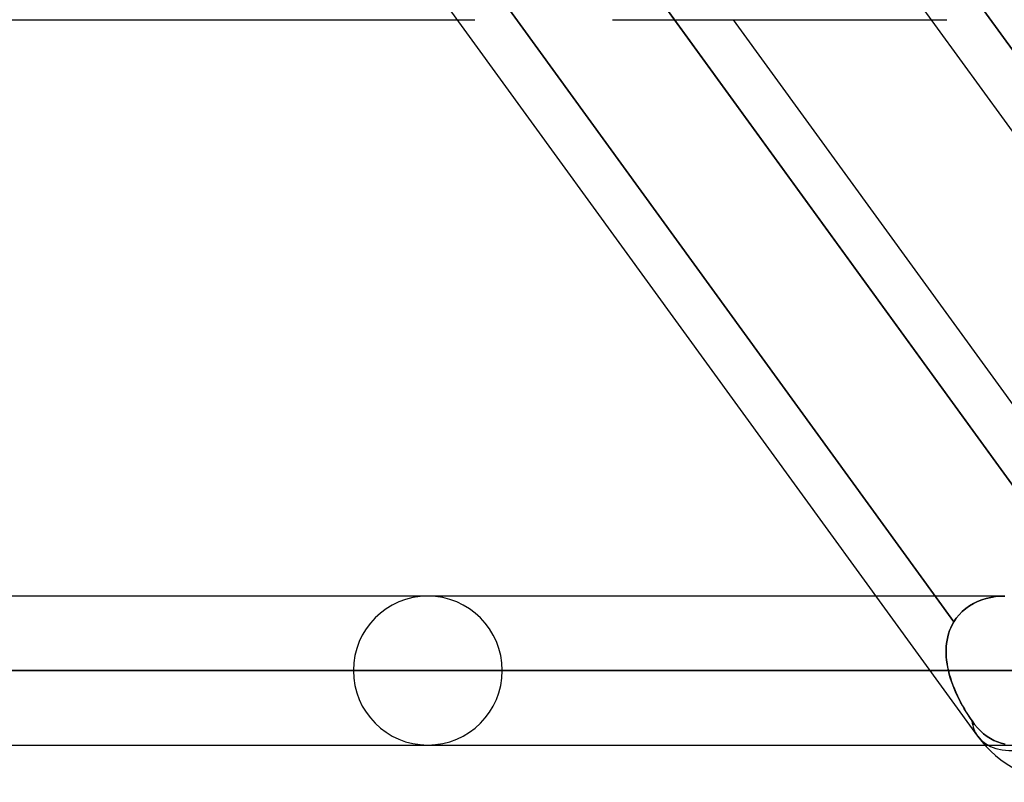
# Model space of a CAD drawing. Header units: millimetres. Extents: x -288 to 288, y -123 to 100.
# Tile 4 of 76: x -179 to -164, y -55 to -43. Entities that reach past the tile are written whole.
import ezdxf

# ---------------------------------------------------------------- set-up
doc = ezdxf.new("R2010")
doc.units = ezdxf.units.MM
doc.layers.add('MAIN-1', color=7, linetype='Continuous')
doc.layers.add('MAIN-2', color=7, linetype='Continuous')

msp = doc.modelspace()

# ---------------------------------------------------------------- linework, layer by layer
at = {"layer": 'MAIN-1'}
for p, q in [((-164.773, -54.301), (-180.754, -32.301)), ((-157.582, -54.301), (-173.562, -32.301)), ((-237.3, -43.435), (-172.666, -43.435)), ((-170.313, -43.435), (-165.475, -43.435)), ((-162.767, -52.53), (-169.373, -43.435)), ((-162.317, -51.915), (-168.476, -43.435)), ((-166.318, -52.175), (-226, -52.175)), ((-227.13, -53.305), (-165.497, -53.305)), ((-226, -54.435), (-164.665, -54.435))]:
    msp.add_line(p, q, dxfattribs=at)
msp.add_arc((-163.402, -53.305), 1.695, 215.9937, 270.0002, dxfattribs=at)
msp.add_ellipse((-163.402, -53.305), major_axis=(-1.371, -0.996), ratio=0.506681, start_param=0.000003, end_param=1.467775, dxfattribs=at)
at = {"layer": 'MAIN-2'}
for p, q in [((-165.135, -52.569), (-171.984, -43.14)), ((-171.984, -43.14), (-165.135, -52.569)), ((-169.612, -43.105), (-162.767, -52.53)), ((-169.373, -43.435), (-169.612, -43.105)), ((-157.972, -52.53), (-164.818, -43.105)), ((-164.818, -43.105), (-157.972, -52.53)), ((-172.666, -43.435), (-172.403, -43.435)), ((-165.475, -43.435), (-165.242, -43.435)), ((-164.361, -52.175), (-166.318, -52.175)), ((-164.838, -52.29), (-164.775, -52.259)), ((-164.775, -52.259), (-164.837, -52.29)), ((-164.775, -52.259), (-164.71, -52.233)), ((-164.709, -52.233), (-164.775, -52.259)), ((-164.71, -52.233), (-164.642, -52.212)), ((-164.642, -52.212), (-164.709, -52.233)), ((-164.642, -52.212), (-164.573, -52.196)), ((-164.573, -52.196), (-164.642, -52.212)), ((-164.573, -52.196), (-164.503, -52.184)), ((-164.503, -52.184), (-164.573, -52.196)), ((-164.503, -52.184), (-164.432, -52.177)), ((-164.432, -52.177), (-164.503, -52.184)), ((-164.432, -52.177), (-164.361, -52.175)), ((-164.361, -52.175), (-164.432, -52.177)), ((-165.054, -52.459), (-165.006, -52.41)), ((-165.006, -52.41), (-165.053, -52.459)), ((-164.953, -52.365), (-165.006, -52.41)), ((-165.006, -52.41), (-164.954, -52.366)), ((-164.954, -52.366), (-164.898, -52.325)), ((-164.897, -52.325), (-164.953, -52.365)), ((-164.898, -52.325), (-164.838, -52.29)), ((-164.837, -52.29), (-164.897, -52.325)), ((-165.159, -52.611), (-165.135, -52.569)), ((-165.135, -52.569), (-165.159, -52.611)), ((-165.135, -52.569), (-165.097, -52.512)), ((-165.097, -52.512), (-165.135, -52.569)), ((-165.097, -52.512), (-165.054, -52.459)), ((-165.053, -52.459), (-165.097, -52.512)), ((-165.214, -52.747), (-165.198, -52.7)), ((-165.198, -52.7), (-165.214, -52.747)), ((-165.198, -52.7), (-165.18, -52.655)), ((-165.18, -52.655), (-165.198, -52.7)), ((-165.18, -52.655), (-165.159, -52.611)), ((-165.159, -52.611), (-165.18, -52.655)), ((-165.245, -52.893), (-165.237, -52.843)), ((-165.237, -52.843), (-165.245, -52.893)), ((-165.237, -52.843), (-165.227, -52.794)), ((-165.227, -52.794), (-165.237, -52.843)), ((-165.227, -52.794), (-165.214, -52.747)), ((-165.214, -52.747), (-165.227, -52.794)), ((-165.252, -52.994), (-165.25, -52.943)), ((-165.25, -52.943), (-165.252, -52.994)), ((-165.252, -53.045), (-165.252, -52.994)), ((-165.252, -52.994), (-165.252, -53.045)), ((-165.25, -52.943), (-165.245, -52.893)), ((-165.245, -52.893), (-165.25, -52.943)), ((-165.249, -53.097), (-165.252, -53.045)), ((-165.252, -53.045), (-165.249, -53.097)), ((-165.245, -53.149), (-165.249, -53.097)), ((-165.249, -53.097), (-165.245, -53.149)), ((-165.238, -53.201), (-165.245, -53.149)), ((-165.245, -53.149), (-165.238, -53.201)), ((-165.217, -53.305), (-227.13, -53.305)), ((-163.729, -53.305), (-224.87, -53.305)), ((-224.87, -53.305), (-163.729, -53.305)), ((-209.502, -53.305), (-152.857, -53.305)), ((-152.857, -53.305), (-209.502, -53.305)), ((-151.258, -53.305), (-207.242, -53.305)), ((-207.242, -53.305), (-151.258, -53.305)), ((-191.874, -53.305), (-140.385, -53.305)), ((-140.385, -53.305), (-191.874, -53.305)), ((-138.786, -53.305), (-189.614, -53.305)), ((-189.614, -53.305), (-138.786, -53.305)), ((-174.246, -53.305), (-127.911, -53.305)), ((-127.911, -53.305), (-174.246, -53.305)), ((-126.312, -53.305), (-171.986, -53.305)), ((-171.986, -53.305), (-126.312, -53.305)), ((-165.497, -53.305), (-165.217, -53.305)), ((-165.228, -53.253), (-165.238, -53.201)), ((-165.238, -53.201), (-165.229, -53.253)), ((-165.229, -53.253), (-165.217, -53.305)), ((-165.217, -53.305), (-165.228, -53.253)), ((-165.217, -53.305), (-165.203, -53.361)), ((-165.203, -53.36), (-165.217, -53.305)), ((-165.188, -53.414), (-165.203, -53.36)), ((-165.203, -53.361), (-165.187, -53.417)), ((-165.17, -53.469), (-165.188, -53.414)), ((-165.187, -53.417), (-165.169, -53.472)), ((-165.15, -53.523), (-165.17, -53.469)), ((-165.169, -53.472), (-165.149, -53.527)), ((-165.129, -53.577), (-165.15, -53.523)), ((-165.149, -53.527), (-165.127, -53.581)), ((-165.107, -53.63), (-165.129, -53.577)), ((-165.127, -53.581), (-165.105, -53.634)), ((-165.083, -53.682), (-165.107, -53.63)), ((-165.105, -53.634), (-165.08, -53.687)), ((-165.057, -53.734), (-165.083, -53.682)), ((-165.08, -53.687), (-165.055, -53.738)), ((-165.031, -53.786), (-165.057, -53.734)), ((-165.055, -53.738), (-165.029, -53.789)), ((-165.004, -53.836), (-165.031, -53.786)), ((-165.029, -53.789), (-165.002, -53.839)), ((-164.976, -53.885), (-165.004, -53.836)), ((-165.002, -53.839), (-164.975, -53.887)), ((-164.947, -53.933), (-164.976, -53.885)), ((-164.975, -53.887), (-164.946, -53.934)), ((-164.918, -53.979), (-164.947, -53.933)), ((-164.946, -53.934), (-164.918, -53.98)), ((-164.889, -54.025), (-164.918, -53.979)), ((-164.918, -53.98), (-164.889, -54.025)), ((-164.889, -54.025), (-164.859, -54.068)), ((-164.859, -54.068), (-164.889, -54.025)), ((-164.859, -54.068), (-164.82, -54.121)), ((-164.82, -54.121), (-164.859, -54.068)), ((-164.82, -54.121), (-164.778, -54.172)), ((-164.778, -54.172), (-164.82, -54.121)), ((-164.778, -54.172), (-164.731, -54.22)), ((-164.731, -54.22), (-164.778, -54.172)), ((-164.731, -54.22), (-164.682, -54.264)), ((-164.682, -54.264), (-164.731, -54.22)), ((-164.682, -54.264), (-164.63, -54.303)), ((-164.63, -54.303), (-164.682, -54.264)), ((-164.63, -54.303), (-164.579, -54.336)), ((-164.579, -54.336), (-164.63, -54.303)), ((-164.579, -54.336), (-164.527, -54.364)), ((-164.527, -54.364), (-164.579, -54.336)), ((-164.527, -54.364), (-164.472, -54.388)), ((-164.472, -54.388), (-164.527, -54.364)), ((-164.665, -54.435), (-164.232, -54.435)), ((-164.472, -54.388), (-164.415, -54.408)), ((-164.415, -54.408), (-164.472, -54.388)), ((-164.415, -54.408), (-164.356, -54.423)), ((-164.356, -54.423), (-164.415, -54.408))]:
    msp.add_line(p, q, dxfattribs=at)
for start, end in [(0, 180), (180, 0)]:
    msp.add_arc((-173.116, -53.305), 1.13, start, end, dxfattribs=at)
for start_param, end_param in [(-0.282278, -0.000773), (-0.282278, -0.000773), (0.000003, 1.467775), (-0.000773, 0.000003), (-0.000773, 0.000003)]:
    msp.add_ellipse((-163.402, -53.305), major_axis=(-1.371, -0.996), ratio=0.506681, start_param=start_param, end_param=end_param, dxfattribs=at)

doc.saveas('drawing.dxf')
